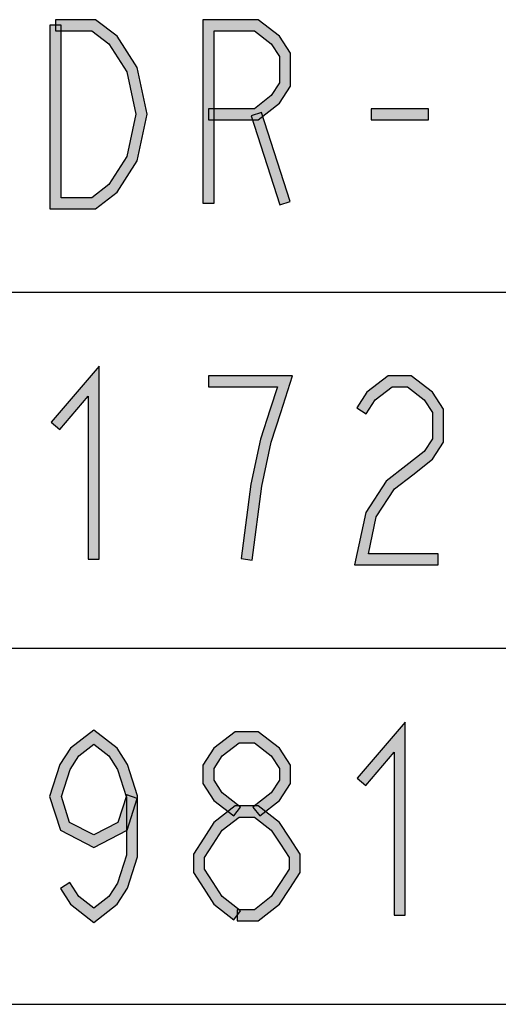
# Model space of a CAD drawing. Header units: millimetres. Extents: x 78 to 816, y 67 to 540.
# Tile 8 of 46: x 288 to 306, y 109 to 145. Entities that reach past the tile are written whole.
import ezdxf

# ---------------------------------------------------------------- set-up
doc = ezdxf.new("R2010")
doc.units = ezdxf.units.MM
doc.header["$LTSCALE"] = 0.319334
doc.layers.add('ALL_NOTE', color=7, linetype='Continuous')

msp = doc.modelspace()

# ---------------------------------------------------------------- hatches: boundary and pattern name
at = {"layer": 'ALL_NOTE', "linetype": 'Continuous', "lineweight": 25}
h = msp.add_hatch(color=2, dxfattribs=at)
h.dxf.hatch_style = 1
h.paths.add_polyline_path([(290.975, 144.471), (289.667, 144.471), (289.667, 144.871), (291.112, 144.871)])
h = msp.add_hatch(color=2, dxfattribs=at)
h.dxf.hatch_style = 1
h.paths.add_polyline_path([(291.582, 144), (290.975, 144.471), (291.112, 144.871), (291.881, 144.275)])
h = msp.add_hatch(color=2, dxfattribs=at)
h.dxf.hatch_style = 1
h.paths.add_polyline_path([(295.371, 144.471), (295.371, 138.271), (294.971, 138.271), (294.971, 144.871)])
h = msp.add_hatch(color=2, dxfattribs=at)
h.dxf.hatch_style = 1
h.paths.add_polyline_path([(296.823, 144.471), (295.371, 144.471), (294.971, 144.871), (296.96, 144.871)])
h = msp.add_hatch(color=2, dxfattribs=at)
h.dxf.hatch_style = 1
h.paths.add_polyline_path([(297.43, 144), (296.823, 144.471), (296.96, 144.871), (297.729, 144.275)])
h = msp.add_hatch(color=2, dxfattribs=at)
h.dxf.hatch_style = 1
h.paths.add_polyline_path([(289.867, 144.671), (289.867, 138.471), (289.467, 138.071), (289.467, 144.671)])
h = msp.add_hatch(color=2, dxfattribs=at)
h.dxf.hatch_style = 1
h.paths.add_polyline_path([(291.907, 143.496), (291.582, 144), (291.881, 144.275), (292.243, 143.713)])
h = msp.add_hatch(color=2, dxfattribs=at)
h.dxf.hatch_style = 1
h.paths.add_polyline_path([(297.723, 143.545), (297.43, 144), (297.729, 144.275), (298.123, 143.663)])
h = msp.add_hatch(color=2, dxfattribs=at)
h.dxf.hatch_style = 1
h.paths.add_polyline_path([(292.232, 142.993), (291.907, 143.496), (292.243, 143.713), (292.607, 143.149)])
h = msp.add_hatch(color=2, dxfattribs=at)
h.dxf.hatch_style = 1
h.paths.add_polyline_path([(297.723, 142.596), (297.723, 143.545), (298.123, 143.663), (298.123, 142.479)])
h = msp.add_hatch(color=2, dxfattribs=at)
h.dxf.hatch_style = 1
h.paths.add_polyline_path([(292.559, 141.471), (292.232, 142.993), (292.607, 143.149), (292.968, 141.471)])
h = msp.add_hatch(color=2, dxfattribs=at)
h.dxf.hatch_style = 1
h.paths.add_polyline_path([(297.43, 142.141), (297.723, 142.596), (298.123, 142.479), (297.729, 141.867)])
h = msp.add_hatch(color=2, dxfattribs=at)
h.dxf.hatch_style = 1
h.paths.add_polyline_path([(296.823, 141.671), (297.43, 142.141), (297.729, 141.867), (296.96, 141.271)])
h = msp.add_hatch(color=2, dxfattribs=at)
h.dxf.hatch_style = 1
h.paths.add_polyline_path([(295.171, 141.671), (296.823, 141.671), (296.96, 141.271), (295.171, 141.271)])
h = msp.add_hatch(color=2, dxfattribs=at)
h.dxf.hatch_style = 1
h.paths.add_polyline_path([(303.083, 141.271), (301.019, 141.271), (301.019, 141.671), (303.083, 141.671)])
h = msp.add_hatch(color=2, dxfattribs=at)
h.dxf.hatch_style = 1
h.paths.add_polyline_path([(292.232, 139.949), (292.559, 141.471), (292.968, 141.471), (292.607, 139.793)])
h = msp.add_hatch(color=2, dxfattribs=at)
h.dxf.hatch_style = 1
h.paths.add_polyline_path([(297.733, 138.209), (296.701, 141.409), (297.082, 141.532), (298.114, 138.332)])
h = msp.add_hatch(color=2, dxfattribs=at)
h.dxf.hatch_style = 1
h.paths.add_polyline_path([(291.907, 139.446), (292.232, 139.949), (292.607, 139.793), (292.243, 139.229)])
h = msp.add_hatch(color=2, dxfattribs=at)
h.dxf.hatch_style = 1
h.paths.add_polyline_path([(291.582, 138.941), (291.907, 139.446), (292.243, 139.229), (291.881, 138.667)])
h = msp.add_hatch(color=2, dxfattribs=at)
h.dxf.hatch_style = 1
h.paths.add_polyline_path([(290.975, 138.471), (291.582, 138.941), (291.881, 138.667), (291.112, 138.071)])
h = msp.add_hatch(color=2, dxfattribs=at)
h.dxf.hatch_style = 1
h.paths.add_polyline_path([(289.867, 138.471), (290.975, 138.471), (291.112, 138.071), (289.467, 138.071)])
h = msp.add_hatch(color=2, dxfattribs=at)
h.dxf.hatch_style = 1
h.paths.add_polyline_path([(290.843, 131.332), (289.819, 130.14), (289.516, 130.401), (291.243, 132.41)])
h = msp.add_hatch(color=2, dxfattribs=at)
h.dxf.hatch_style = 1
h.paths.add_polyline_path([(290.843, 125.471), (290.843, 131.332), (291.243, 132.41), (291.243, 125.471)])
h = msp.add_hatch(color=2, dxfattribs=at)
h.dxf.hatch_style = 1
h.paths.add_polyline_path([(295.171, 132.071), (298.198, 132.071), (297.649, 131.671), (295.171, 131.671)])
h = msp.add_hatch(color=2, dxfattribs=at)
h.dxf.hatch_style = 1
h.paths.add_polyline_path([(298.198, 132.071), (297.77, 130.743), (297.389, 130.866), (297.649, 131.671)])
h = msp.add_hatch(color=2, dxfattribs=at)
h.dxf.hatch_style = 1
h.paths.add_polyline_path([(301.776, 131.671), (301.169, 131.2), (300.87, 131.475), (301.639, 132.071)])
h = msp.add_hatch(color=2, dxfattribs=at)
h.dxf.hatch_style = 1
h.paths.add_polyline_path([(302.327, 131.671), (301.776, 131.671), (301.639, 132.071), (302.464, 132.071)])
h = msp.add_hatch(color=2, dxfattribs=at)
h.dxf.hatch_style = 1
h.paths.add_polyline_path([(302.934, 131.2), (302.327, 131.671), (302.464, 132.071), (303.233, 131.475)])
h = msp.add_hatch(color=2, dxfattribs=at)
h.dxf.hatch_style = 1
h.paths.add_polyline_path([(301.169, 131.2), (300.843, 130.696), (300.507, 130.913), (300.87, 131.475)])
h = msp.add_hatch(color=2, dxfattribs=at)
h.dxf.hatch_style = 1
h.paths.add_polyline_path([(303.227, 130.745), (302.934, 131.2), (303.233, 131.475), (303.627, 130.863)])
h = msp.add_hatch(color=2, dxfattribs=at)
h.dxf.hatch_style = 1
h.paths.add_polyline_path([(297.77, 130.743), (297.429, 129.686), (297.042, 129.789), (297.389, 130.866)])
h = msp.add_hatch(color=2, dxfattribs=at)
h.dxf.hatch_style = 1
h.paths.add_polyline_path([(303.227, 129.796), (303.227, 130.745), (303.627, 130.863), (303.627, 129.679)])
h = msp.add_hatch(color=2, dxfattribs=at)
h.dxf.hatch_style = 1
h.paths.add_polyline_path([(297.429, 129.686), (297.089, 128.104), (296.694, 128.171), (297.042, 129.789)])
h = msp.add_hatch(color=2, dxfattribs=at)
h.dxf.hatch_style = 1
h.paths.add_polyline_path([(302.934, 129.341), (303.227, 129.796), (303.627, 129.679), (303.233, 129.067)])
h = msp.add_hatch(color=2, dxfattribs=at)
h.dxf.hatch_style = 1
h.paths.add_polyline_path([(302.273, 128.829), (302.934, 129.341), (303.233, 129.067), (302.518, 128.513)])
h = msp.add_hatch(color=2, dxfattribs=at)
h.dxf.hatch_style = 1
h.paths.add_polyline_path([(301.558, 128.275), (302.273, 128.829), (302.518, 128.513), (301.857, 128)])
h = msp.add_hatch(color=2, dxfattribs=at)
h.dxf.hatch_style = 1
h.paths.add_polyline_path([(297.089, 128.104), (296.746, 125.445), (296.349, 125.496), (296.694, 128.171)])
h = msp.add_hatch(color=2, dxfattribs=at)
h.dxf.hatch_style = 1
h.paths.add_polyline_path([(300.832, 127.149), (301.558, 128.275), (301.857, 128), (301.207, 126.993)])
h = msp.add_hatch(color=2, dxfattribs=at)
h.dxf.hatch_style = 1
h.paths.add_polyline_path([(300.428, 125.271), (300.832, 127.149), (301.207, 126.993), (300.923, 125.671)])
h = msp.add_hatch(color=2, dxfattribs=at)
h.dxf.hatch_style = 1
h.paths.add_polyline_path([(303.427, 125.271), (300.428, 125.271), (300.923, 125.671), (303.427, 125.671)])
h = msp.add_hatch(color=2, dxfattribs=at)
h.dxf.hatch_style = 1
h.paths.add_polyline_path([(291.043, 118.818), (290.505, 118.4), (290.206, 118.675), (291.043, 119.324)])
h = msp.add_hatch(color=2, dxfattribs=at)
h.dxf.hatch_style = 1
h.paths.add_polyline_path([(291.582, 118.4), (291.043, 118.818), (291.043, 119.324), (291.881, 118.675)])
h = msp.add_hatch(color=2, dxfattribs=at)
h.dxf.hatch_style = 1
h.paths.add_polyline_path([(301.851, 118.532), (300.827, 117.34), (300.524, 117.601), (302.251, 119.61)])
h = msp.add_hatch(color=2, dxfattribs=at)
h.dxf.hatch_style = 1
h.paths.add_polyline_path([(301.851, 112.671), (301.851, 118.532), (302.251, 119.61), (302.251, 112.671)])
h = msp.add_hatch(color=2, dxfattribs=at)
h.dxf.hatch_style = 1
h.paths.add_polyline_path([(296.272, 118.871), (295.665, 118.4), (295.366, 118.675), (296.135, 119.271)])
h = msp.add_hatch(color=2, dxfattribs=at)
h.dxf.hatch_style = 1
h.paths.add_polyline_path([(296.823, 118.871), (296.272, 118.871), (296.135, 119.271), (296.96, 119.271)])
h = msp.add_hatch(color=2, dxfattribs=at)
h.dxf.hatch_style = 1
h.paths.add_polyline_path([(297.43, 118.4), (296.823, 118.871), (296.96, 119.271), (297.729, 118.675)])
h = msp.add_hatch(color=2, dxfattribs=at)
h.dxf.hatch_style = 1
h.paths.add_polyline_path([(290.505, 118.4), (290.194, 117.918), (289.829, 118.091), (290.206, 118.675)])
h = msp.add_hatch(color=2, dxfattribs=at)
h.dxf.hatch_style = 1
h.paths.add_polyline_path([(291.893, 117.918), (291.582, 118.4), (291.881, 118.675), (292.258, 118.091)])
h = msp.add_hatch(color=2, dxfattribs=at)
h.dxf.hatch_style = 1
h.paths.add_polyline_path([(295.665, 118.4), (295.371, 117.945), (294.971, 118.063), (295.366, 118.675)])
h = msp.add_hatch(color=2, dxfattribs=at)
h.dxf.hatch_style = 1
h.paths.add_polyline_path([(297.723, 117.945), (297.43, 118.4), (297.729, 118.675), (298.123, 118.063)])
h = msp.add_hatch(color=2, dxfattribs=at)
h.dxf.hatch_style = 1
h.paths.add_polyline_path([(290.194, 117.918), (289.878, 116.938), (289.457, 116.938), (289.829, 118.091)])
h = msp.add_hatch(color=2, dxfattribs=at)
h.dxf.hatch_style = 1
h.paths.add_polyline_path([(292.219, 116.906), (291.893, 117.918), (292.258, 118.091), (292.619, 116.969)])
h = msp.add_hatch(color=2, dxfattribs=at)
h.dxf.hatch_style = 1
h.paths.add_polyline_path([(295.371, 117.945), (295.371, 117.53), (294.971, 117.412), (294.971, 118.063)])
h = msp.add_hatch(color=2, dxfattribs=at)
h.dxf.hatch_style = 1
h.paths.add_polyline_path([(297.723, 117.53), (297.723, 117.945), (298.123, 118.063), (298.123, 117.412)])
h = msp.add_hatch(color=2, dxfattribs=at)
h.dxf.hatch_style = 1
h.paths.add_polyline_path([(295.371, 117.53), (295.665, 117.075), (295.366, 116.8), (294.971, 117.412)])
h = msp.add_hatch(color=2, dxfattribs=at)
h.dxf.hatch_style = 1
h.paths.add_polyline_path([(297.43, 117.075), (297.723, 117.53), (298.123, 117.412), (297.729, 116.8)])
h = msp.add_hatch(color=2, dxfattribs=at)
h.dxf.hatch_style = 1
h.paths.add_polyline_path([(289.878, 116.938), (290.176, 116.011), (289.846, 115.731), (289.457, 116.938)])
h = msp.add_hatch(color=2, dxfattribs=at)
h.dxf.hatch_style = 1
h.paths.add_polyline_path([(291.91, 116.011), (292.229, 116.999), (292.61, 116.876), (292.24, 115.731)])
h = msp.add_hatch(color=2, dxfattribs=at)
h.dxf.hatch_style = 1
h.paths.add_polyline_path([(292.219, 114.836), (292.219, 116.906), (292.619, 116.969), (292.619, 114.773)])
h = msp.add_hatch(color=2, dxfattribs=at)
h.dxf.hatch_style = 1
h.paths.add_polyline_path([(295.665, 117.075), (296.326, 116.562), (296.081, 116.246), (295.366, 116.8)])
h = msp.add_hatch(color=2, dxfattribs=at)
h.dxf.hatch_style = 1
h.paths.add_polyline_path([(296.769, 116.562), (297.43, 117.075), (297.729, 116.8), (297.014, 116.246)])
h = msp.add_hatch(color=2, dxfattribs=at)
h.dxf.hatch_style = 1
h.paths.add_polyline_path([(296.272, 116.204), (295.665, 115.734), (295.366, 116.008), (296.135, 116.604)])
h = msp.add_hatch(color=2, dxfattribs=at)
h.dxf.hatch_style = 1
h.paths.add_polyline_path([(296.823, 116.204), (296.272, 116.204), (296.135, 116.604), (296.96, 116.604)])
h = msp.add_hatch(color=2, dxfattribs=at)
h.dxf.hatch_style = 1
h.paths.add_polyline_path([(297.43, 115.734), (296.823, 116.204), (296.96, 116.604), (297.729, 116.008)])
h = msp.add_hatch(color=2, dxfattribs=at)
h.dxf.hatch_style = 1
h.paths.add_polyline_path([(290.176, 116.011), (291.043, 115.563), (291.043, 115.112), (289.846, 115.731)])
h = msp.add_hatch(color=2, dxfattribs=at)
h.dxf.hatch_style = 1
h.paths.add_polyline_path([(291.043, 115.563), (291.91, 116.011), (292.24, 115.731), (291.043, 115.112)])
h = msp.add_hatch(color=2, dxfattribs=at)
h.dxf.hatch_style = 1
h.paths.add_polyline_path([(295.665, 115.734), (295.339, 115.229), (295.003, 115.446), (295.366, 116.008)])
h = msp.add_hatch(color=2, dxfattribs=at)
h.dxf.hatch_style = 1
h.paths.add_polyline_path([(297.755, 115.229), (297.43, 115.734), (297.729, 116.008), (298.091, 115.446)])
h = msp.add_hatch(color=2, dxfattribs=at)
h.dxf.hatch_style = 1
h.paths.add_polyline_path([(295.339, 115.229), (295.027, 114.745), (294.627, 114.863), (295.003, 115.446)])
h = msp.add_hatch(color=2, dxfattribs=at)
h.dxf.hatch_style = 1
h.paths.add_polyline_path([(298.067, 114.745), (297.755, 115.229), (298.091, 115.446), (298.467, 114.863)])
h = msp.add_hatch(color=2, dxfattribs=at)
h.dxf.hatch_style = 1
h.paths.add_polyline_path([(291.893, 113.824), (292.219, 114.836), (292.619, 114.773), (292.258, 113.651)])
h = msp.add_hatch(color=2, dxfattribs=at)
h.dxf.hatch_style = 1
h.paths.add_polyline_path([(295.027, 114.745), (295.027, 114.33), (294.627, 114.212), (294.627, 114.863)])
h = msp.add_hatch(color=2, dxfattribs=at)
h.dxf.hatch_style = 1
h.paths.add_polyline_path([(298.067, 114.33), (298.067, 114.745), (298.467, 114.863), (298.467, 114.212)])
h = msp.add_hatch(color=2, dxfattribs=at)
h.dxf.hatch_style = 1
h.paths.add_polyline_path([(295.027, 114.33), (295.339, 113.846), (295.003, 113.629), (294.627, 114.212)])
h = msp.add_hatch(color=2, dxfattribs=at)
h.dxf.hatch_style = 1
h.paths.add_polyline_path([(297.755, 113.846), (298.067, 114.33), (298.467, 114.212), (298.091, 113.629)])
h = msp.add_hatch(color=2, dxfattribs=at)
h.dxf.hatch_style = 1
h.paths.add_polyline_path([(290.179, 113.846), (290.505, 113.341), (290.206, 113.067), (289.843, 113.629)])
h = msp.add_hatch(color=2, dxfattribs=at)
h.dxf.hatch_style = 1
h.paths.add_polyline_path([(291.582, 113.341), (291.893, 113.824), (292.258, 113.651), (291.881, 113.067)])
h = msp.add_hatch(color=2, dxfattribs=at)
h.dxf.hatch_style = 1
h.paths.add_polyline_path([(295.339, 113.846), (295.665, 113.341), (295.366, 113.067), (295.003, 113.629)])
h = msp.add_hatch(color=2, dxfattribs=at)
h.dxf.hatch_style = 1
h.paths.add_polyline_path([(297.43, 113.341), (297.755, 113.846), (298.091, 113.629), (297.729, 113.067)])
h = msp.add_hatch(color=2, dxfattribs=at)
h.dxf.hatch_style = 1
h.paths.add_polyline_path([(290.505, 113.341), (291.043, 112.924), (291.043, 112.418), (290.206, 113.067)])
h = msp.add_hatch(color=2, dxfattribs=at)
h.dxf.hatch_style = 1
h.paths.add_polyline_path([(291.043, 112.924), (291.582, 113.341), (291.881, 113.067), (291.043, 112.418)])
h = msp.add_hatch(color=2, dxfattribs=at)
h.dxf.hatch_style = 1
h.paths.add_polyline_path([(295.665, 113.341), (296.326, 112.829), (296.081, 112.513), (295.366, 113.067)])
h = msp.add_hatch(color=2, dxfattribs=at)
h.dxf.hatch_style = 1
h.paths.add_polyline_path([(296.823, 112.871), (297.43, 113.341), (297.729, 113.067), (296.96, 112.471)])
h = msp.add_hatch(color=2, dxfattribs=at)
h.dxf.hatch_style = 1
h.paths.add_polyline_path([(296.203, 112.871), (296.823, 112.871), (296.96, 112.471), (296.203, 112.471)])

# ---------------------------------------------------------------- linework, layer by layer
at = {"color": 2, "linetype": 'Continuous', "lineweight": 25}
for p, q in [((250.035, 135.071), (556.035, 135.071)), ((250.035, 122.271), (556.035, 122.271)), ((250.035, 109.471), (556.035, 109.471))]:
    msp.add_line(p, q, dxfattribs=at)
at = {"layer": 'ALL_NOTE', "color": 2, "linetype": 'Continuous', "lineweight": 25}
for p, q in [((291.112, 144.871), (289.667, 144.871)), ((289.667, 144.871), (289.667, 144.471)), ((291.881, 144.275), (291.112, 144.871)), ((294.971, 144.871), (294.971, 138.271)), ((296.96, 144.871), (294.971, 144.871)), ((297.729, 144.275), (296.96, 144.871)), ((289.467, 144.671), (289.467, 138.071)), ((289.867, 144.671), (289.467, 144.671)), ((289.667, 144.471), (290.975, 144.471)), ((289.867, 138.471), (289.867, 144.671)), ((290.975, 144.471), (291.582, 144)), ((295.371, 138.271), (295.371, 144.471)), ((295.371, 144.471), (296.823, 144.471)), ((296.823, 144.471), (297.43, 144)), ((292.243, 143.713), (291.881, 144.275)), ((298.123, 143.663), (297.729, 144.275)), ((291.582, 144), (291.907, 143.496)), ((297.43, 144), (297.723, 143.545)), ((291.907, 143.496), (292.232, 142.993)), ((292.607, 143.149), (292.243, 143.713)), ((297.723, 143.545), (297.723, 142.596)), ((298.123, 142.479), (298.123, 143.663)), ((292.968, 141.471), (292.607, 143.149)), ((292.232, 142.993), (292.559, 141.471)), ((297.723, 142.596), (297.43, 142.141)), ((297.729, 141.867), (298.123, 142.479)), ((297.43, 142.141), (296.823, 141.671)), ((296.823, 141.671), (295.171, 141.671)), ((295.171, 141.671), (295.171, 141.271)), ((296.96, 141.271), (297.729, 141.867)), ((303.083, 141.671), (301.019, 141.671)), ((301.019, 141.671), (301.019, 141.271)), ((303.083, 141.271), (303.083, 141.671)), ((292.559, 141.471), (292.232, 139.949)), ((292.607, 139.793), (292.968, 141.471)), ((295.171, 141.271), (296.96, 141.271)), ((297.082, 141.532), (296.701, 141.409)), ((296.701, 141.409), (297.733, 138.209)), ((298.114, 138.332), (297.082, 141.532)), ((301.019, 141.271), (303.083, 141.271)), ((292.232, 139.949), (291.907, 139.446)), ((292.243, 139.229), (292.607, 139.793)), ((291.907, 139.446), (291.582, 138.941)), ((291.881, 138.667), (292.243, 139.229)), ((291.582, 138.941), (290.975, 138.471)), ((290.975, 138.471), (289.867, 138.471)), ((291.112, 138.071), (291.881, 138.667)), ((289.467, 138.071), (291.112, 138.071)), ((294.971, 138.271), (295.371, 138.271)), ((297.733, 138.209), (298.114, 138.332)), ((291.243, 132.41), (289.516, 130.401)), ((291.243, 125.471), (291.243, 132.41)), ((298.198, 132.071), (295.171, 132.071)), ((295.171, 132.071), (295.171, 131.671)), ((297.77, 130.743), (298.198, 132.071)), ((301.639, 132.071), (300.87, 131.475)), ((302.464, 132.071), (301.639, 132.071)), ((303.233, 131.475), (302.464, 132.071)), ((295.171, 131.671), (297.649, 131.671)), ((297.649, 131.671), (297.389, 130.866)), ((300.87, 131.475), (300.507, 130.913)), ((301.169, 131.2), (301.776, 131.671)), ((301.776, 131.671), (302.327, 131.671)), ((302.327, 131.671), (302.934, 131.2)), ((303.627, 130.863), (303.233, 131.475)), ((289.819, 130.14), (290.843, 131.332)), ((290.843, 131.332), (290.843, 125.471)), ((300.843, 130.696), (301.169, 131.2)), ((302.934, 131.2), (303.227, 130.745)), ((297.389, 130.866), (297.042, 129.789)), ((297.429, 129.686), (297.77, 130.743)), ((300.507, 130.913), (300.843, 130.696)), ((303.227, 130.745), (303.227, 129.796)), ((303.627, 129.679), (303.627, 130.863)), ((289.516, 130.401), (289.819, 130.14)), ((297.042, 129.789), (296.694, 128.171)), ((297.089, 128.104), (297.429, 129.686)), ((303.227, 129.796), (302.934, 129.341)), ((303.233, 129.067), (303.627, 129.679)), ((302.934, 129.341), (302.273, 128.829)), ((302.518, 128.513), (303.233, 129.067)), ((302.273, 128.829), (301.558, 128.275)), ((301.857, 128), (302.518, 128.513)), ((296.694, 128.171), (296.349, 125.496)), ((301.558, 128.275), (300.832, 127.149)), ((296.746, 125.445), (297.089, 128.104)), ((301.207, 126.993), (301.857, 128)), ((300.832, 127.149), (300.428, 125.271)), ((300.923, 125.671), (301.207, 126.993)), ((303.427, 125.671), (300.923, 125.671)), ((303.427, 125.271), (303.427, 125.671)), ((290.843, 125.471), (291.243, 125.471)), ((296.349, 125.496), (296.746, 125.445)), ((300.428, 125.271), (303.427, 125.271)), ((291.043, 119.324), (290.206, 118.675)), ((291.881, 118.675), (291.043, 119.324)), ((302.251, 119.61), (300.524, 117.601)), ((302.251, 112.671), (302.251, 119.61)), ((296.135, 119.271), (295.366, 118.675)), ((296.96, 119.271), (296.135, 119.271)), ((297.729, 118.675), (296.96, 119.271)), ((290.206, 118.675), (289.829, 118.091)), ((290.505, 118.4), (291.043, 118.818)), ((291.043, 118.818), (291.582, 118.4)), ((292.258, 118.091), (291.881, 118.675)), ((295.366, 118.675), (294.971, 118.063)), ((295.665, 118.4), (296.272, 118.871)), ((296.272, 118.871), (296.823, 118.871)), ((296.823, 118.871), (297.43, 118.4)), ((298.123, 118.063), (297.729, 118.675)), ((290.194, 117.918), (290.505, 118.4)), ((291.582, 118.4), (291.893, 117.918)), ((295.371, 117.945), (295.665, 118.4)), ((297.43, 118.4), (297.723, 117.945)), ((300.827, 117.34), (301.851, 118.532)), ((301.851, 118.532), (301.851, 112.671)), ((289.829, 118.091), (289.457, 116.938)), ((289.878, 116.938), (290.194, 117.918)), ((291.893, 117.918), (292.219, 116.906)), ((292.619, 116.969), (292.258, 118.091)), ((294.971, 118.063), (294.971, 117.412)), ((295.371, 117.53), (295.371, 117.945)), ((297.723, 117.945), (297.723, 117.53)), ((298.123, 117.412), (298.123, 118.063)), ((295.665, 117.075), (295.371, 117.53)), ((297.723, 117.53), (297.43, 117.075)), ((300.524, 117.601), (300.827, 117.34)), ((294.971, 117.412), (295.366, 116.8)), ((297.729, 116.8), (298.123, 117.412)), ((289.457, 116.938), (289.846, 115.731)), ((290.176, 116.011), (289.878, 116.938)), ((292.229, 116.999), (291.91, 116.011)), ((292.219, 116.906), (292.219, 114.836)), ((292.61, 116.876), (292.229, 116.999)), ((292.24, 115.731), (292.61, 116.876)), ((292.619, 114.773), (292.619, 116.969)), ((296.326, 116.562), (295.665, 117.075)), ((297.43, 117.075), (296.769, 116.562)), ((295.366, 116.8), (296.081, 116.246)), ((296.135, 116.604), (295.366, 116.008)), ((296.081, 116.246), (296.326, 116.562)), ((296.96, 116.604), (296.135, 116.604)), ((296.769, 116.562), (297.014, 116.246)), ((297.729, 116.008), (296.96, 116.604)), ((297.014, 116.246), (297.729, 116.8)), ((295.665, 115.734), (296.272, 116.204)), ((296.272, 116.204), (296.823, 116.204)), ((296.823, 116.204), (297.43, 115.734)), ((291.043, 115.563), (290.176, 116.011)), ((291.91, 116.011), (291.043, 115.563)), ((295.366, 116.008), (295.003, 115.446)), ((298.091, 115.446), (297.729, 116.008)), ((289.846, 115.731), (291.043, 115.112)), ((291.043, 115.112), (292.24, 115.731)), ((295.003, 115.446), (294.627, 114.863)), ((295.339, 115.229), (295.665, 115.734)), ((297.43, 115.734), (297.755, 115.229)), ((298.467, 114.863), (298.091, 115.446)), ((295.027, 114.745), (295.339, 115.229)), ((297.755, 115.229), (298.067, 114.745)), ((292.219, 114.836), (291.893, 113.824)), ((292.258, 113.651), (292.619, 114.773)), ((294.627, 114.863), (294.627, 114.212)), ((295.027, 114.33), (295.027, 114.745)), ((298.067, 114.745), (298.067, 114.33)), ((298.467, 114.212), (298.467, 114.863)), ((294.627, 114.212), (295.003, 113.629)), ((295.339, 113.846), (295.027, 114.33)), ((298.067, 114.33), (297.755, 113.846)), ((298.091, 113.629), (298.467, 114.212)), ((290.179, 113.846), (289.843, 113.629)), ((290.505, 113.341), (290.179, 113.846)), ((291.893, 113.824), (291.582, 113.341)), ((291.881, 113.067), (292.258, 113.651)), ((295.665, 113.341), (295.339, 113.846)), ((297.755, 113.846), (297.43, 113.341)), ((289.843, 113.629), (290.206, 113.067)), ((291.043, 112.924), (290.505, 113.341)), ((291.582, 113.341), (291.043, 112.924)), ((295.003, 113.629), (295.366, 113.067)), ((296.326, 112.829), (295.665, 113.341)), ((297.43, 113.341), (296.823, 112.871)), ((297.729, 113.067), (298.091, 113.629)), ((290.206, 113.067), (291.043, 112.418)), ((291.043, 112.418), (291.881, 113.067)), ((295.366, 113.067), (296.081, 112.513)), ((296.96, 112.471), (297.729, 113.067)), ((296.081, 112.513), (296.326, 112.829)), ((296.823, 112.871), (296.203, 112.871)), ((296.203, 112.871), (296.203, 112.471)), ((301.851, 112.671), (302.251, 112.671)), ((296.203, 112.471), (296.96, 112.471))]:
    msp.add_line(p, q, dxfattribs=at)

doc.saveas('drawing.dxf')
